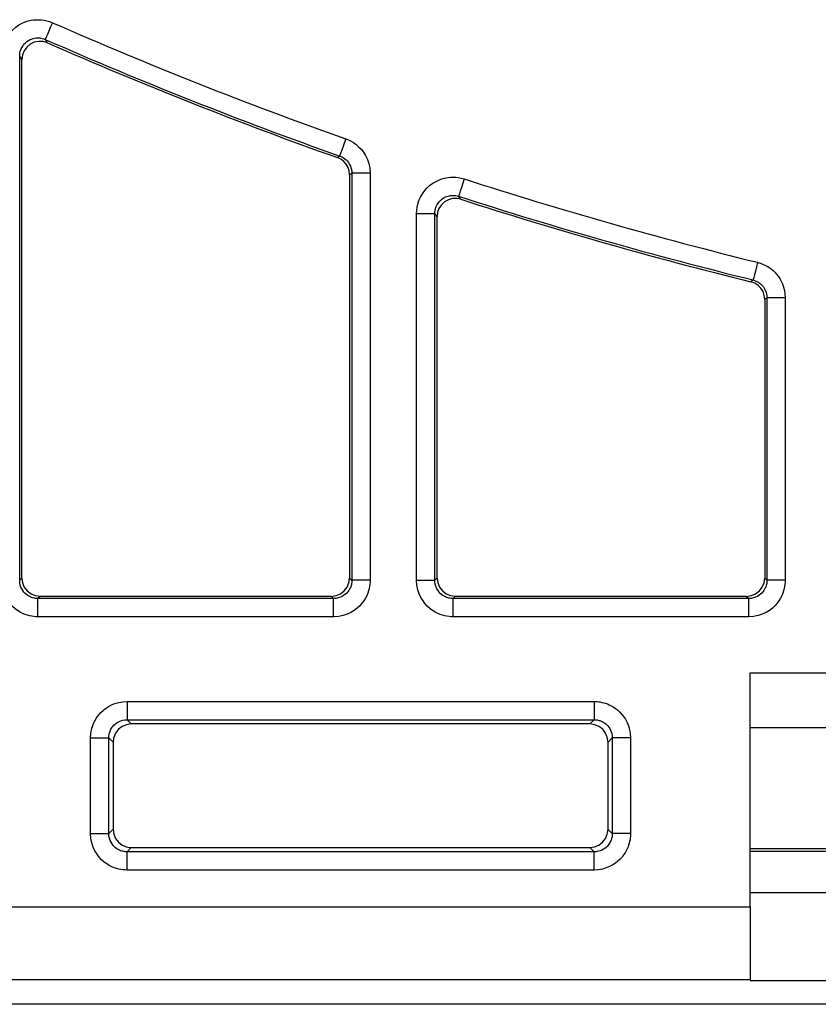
# Model space of a CAD drawing. Header units: inches. Extents: x -115 to 727, y 98 to 694.
# Tile 17 of 37: x 157 to 172, y 459 to 478. Entities that reach past the tile are written whole.
import ezdxf

# ---------------------------------------------------------------- set-up
doc = ezdxf.new("R2010")
doc.units = ezdxf.units.IN
doc.header["$MEASUREMENT"] = 0
doc.layers.add('Capa 1', color=7, linetype='Continuous')

# ---------------------------------------------------------------- blocks, each defined once
blk = doc.blocks.new('block 136')
at = {"layer": 'Capa 1', "color": 250, "lineweight": 25}
blk.add_lwpolyline([(189.754, 458.712), (154.867, 458.712)], dxfattribs=at)
blk = doc.blocks.new('block 165')
at = {"layer": 'Capa 1', "color": 250, "lineweight": 25}
blk.add_lwpolyline([(189.754, 458.712), (154.867, 458.712)], dxfattribs=at)
blk = doc.blocks.new('block 212')
at = {"layer": 'Capa 1', "color": 250, "lineweight": 25}
blk.add_lwpolyline([(170.955, 464.098), (173.125, 464.098)], dxfattribs=at)
blk = doc.blocks.new('block 213')
at = {"layer": 'Capa 1', "color": 250, "lineweight": 25}
blk.add_lwpolyline([(170.955, 460.611), (170.955, 465.16)], dxfattribs=at)
blk = doc.blocks.new('block 214')
at = {"layer": 'Capa 1', "color": 250, "lineweight": 25}
blk.add_lwpolyline([(170.955, 460.611), (170.955, 459.194)], dxfattribs=at)
blk = doc.blocks.new('block 215')
at = {"layer": 'Capa 1', "color": 250, "lineweight": 25}
blk.add_lwpolyline([(168.271, 463.895), (168.271, 462.032)], dxfattribs=at)
blk = doc.blocks.new('block 216')
at = {"layer": 'Capa 1', "color": 250, "lineweight": 25}
blk.add_lwpolyline([(158.827, 464.249), (167.917, 464.249)], dxfattribs=at)
blk = doc.blocks.new('block 217')
at = {"layer": 'Capa 1', "color": 250, "lineweight": 25}
blk.add_lwpolyline([(158.472, 462.032), (158.472, 463.895)], dxfattribs=at)
blk = doc.blocks.new('block 240')
at = {"layer": 'Capa 1', "color": 250, "lineweight": 25}
blk.add_lwpolyline([(167.917, 461.679), (158.827, 461.679)], dxfattribs=at)
blk = doc.blocks.new('block 317')
at = {"layer": 'Capa 1', "color": 250, "lineweight": 25}
blk.add_lwpolyline([(170.955, 465.16), (172.614, 465.16)], dxfattribs=at)
blk = doc.blocks.new('block 318')
at = {"layer": 'Capa 1', "color": 250, "lineweight": 25}
blk.add_lwpolyline([(155.235, 460.611), (170.955, 460.611)], dxfattribs=at)
blk = doc.blocks.new('block 351')
at = {"layer": 'Capa 1', "color": 250, "lineweight": 25}
blk.add_lwpolyline([(158.827, 461.324), (158.788, 461.325), (158.749, 461.328), (158.708, 461.334), (158.667, 461.342), (158.622, 461.354), (158.577, 461.37), (158.529, 461.389), (158.479, 461.414), (158.431, 461.445), (158.381, 461.48), (158.333, 461.523), (158.286, 461.574), (158.243, 461.632), (158.202, 461.697), (158.168, 461.77), (158.142, 461.85), (158.125, 461.938), (158.118, 462.032)], dxfattribs=at)
blk = doc.blocks.new('block 352')
at = {"layer": 'Capa 1', "color": 250, "lineweight": 25}
blk.add_lwpolyline([(167.917, 461.324), (158.827, 461.324)], dxfattribs=at)
blk = doc.blocks.new('block 353')
at = {"layer": 'Capa 1', "color": 250, "lineweight": 25}
blk.add_lwpolyline([(168.625, 462.032), (168.625, 462.003), (168.624, 461.974), (168.621, 461.943), (168.616, 461.911), (168.608, 461.879), (168.601, 461.846), (168.589, 461.811), (168.578, 461.774), (168.562, 461.737), (168.542, 461.698), (168.52, 461.658), (168.492, 461.618), (168.46, 461.577), (168.423, 461.537), (168.381, 461.497), (168.333, 461.459), (168.279, 461.424), (168.219, 461.392), (168.152, 461.364), (168.08, 461.344), (168.001, 461.329), (167.917, 461.324)], dxfattribs=at)
blk = doc.blocks.new('block 354')
at = {"layer": 'Capa 1', "color": 250, "lineweight": 25}
blk.add_lwpolyline([(168.625, 463.895), (168.625, 462.032)], dxfattribs=at)
blk = doc.blocks.new('block 355')
at = {"layer": 'Capa 1', "color": 250, "lineweight": 25}
blk.add_lwpolyline([(167.917, 464.604), (167.946, 464.604), (167.976, 464.602), (168.006, 464.599), (168.038, 464.593), (168.07, 464.586), (168.104, 464.578), (168.139, 464.567), (168.175, 464.555), (168.212, 464.539), (168.251, 464.521), (168.291, 464.497), (168.331, 464.469), (168.372, 464.438), (168.413, 464.401), (168.452, 464.359), (168.49, 464.312), (168.526, 464.257), (168.558, 464.197), (168.585, 464.13), (168.606, 464.058), (168.62, 463.979), (168.625, 463.896)], dxfattribs=at)
blk = doc.blocks.new('block 356')
at = {"layer": 'Capa 1', "color": 250, "lineweight": 25}
blk.add_lwpolyline([(158.827, 464.604), (167.917, 464.604)], dxfattribs=at)
blk = doc.blocks.new('block 357')
at = {"layer": 'Capa 1', "color": 250, "lineweight": 25}
blk.add_lwpolyline([(158.118, 463.895), (158.118, 463.924), (158.12, 463.954), (158.124, 463.983), (158.127, 464.016), (158.135, 464.048), (158.143, 464.082), (158.154, 464.116), (158.167, 464.152), (158.183, 464.19), (158.202, 464.229), (158.225, 464.269), (158.251, 464.309), (158.284, 464.35), (158.32, 464.391), (158.362, 464.43), (158.41, 464.468), (158.463, 464.504), (158.524, 464.536), (158.59, 464.562), (158.664, 464.584), (158.743, 464.598), (158.827, 464.603)], dxfattribs=at)
blk = doc.blocks.new('block 358')
at = {"layer": 'Capa 1', "color": 250, "lineweight": 25}
blk.add_lwpolyline([(158.118, 462.032), (158.118, 463.895)], dxfattribs=at)
blk = doc.blocks.new('block 370')
at = {"layer": 'Capa 1', "color": 250, "lineweight": 25}
blk.add_lwpolyline([(165.388, 474.769), (165.36, 474.683), (165.334, 474.602), (165.312, 474.532), (165.295, 474.479), (165.284, 474.444), (165.279, 474.432)], dxfattribs=at)
blk = doc.blocks.new('block 371')
at = {"layer": 'Capa 1', "color": 250, "lineweight": 25}
blk.add_lwpolyline([(164.462, 474.094), (164.552, 474.094), (164.637, 474.094), (164.71, 474.094), (164.768, 474.094), (164.803, 474.094), (164.816, 474.094)], dxfattribs=at)
blk = doc.blocks.new('block 372')
at = {"layer": 'Capa 1', "color": 250, "lineweight": 25}
blk.add_lwpolyline([(164.462, 466.96), (164.552, 466.96), (164.637, 466.96), (164.71, 466.96), (164.768, 466.96), (164.803, 466.96), (164.816, 466.96)], dxfattribs=at)
blk = doc.blocks.new('block 373')
at = {"layer": 'Capa 1', "color": 250, "lineweight": 25}
blk.add_lwpolyline([(165.171, 466.251), (165.171, 466.341), (165.171, 466.426), (165.171, 466.499), (165.171, 466.556), (165.171, 466.592), (165.171, 466.605)], dxfattribs=at)
blk = doc.blocks.new('block 374')
at = {"layer": 'Capa 1', "color": 250, "lineweight": 25}
blk.add_lwpolyline([(170.927, 466.251), (170.927, 466.341), (170.927, 466.426), (170.927, 466.499), (170.927, 466.556), (170.927, 466.592), (170.927, 466.605)], dxfattribs=at)
blk = doc.blocks.new('block 375')
at = {"layer": 'Capa 1', "color": 250, "lineweight": 25}
blk.add_lwpolyline([(171.636, 466.96), (171.544, 466.96), (171.459, 466.96), (171.387, 466.96), (171.331, 466.96), (171.294, 466.96), (171.282, 466.96)], dxfattribs=at)
blk = doc.blocks.new('block 376')
at = {"layer": 'Capa 1', "color": 250, "lineweight": 25}
blk.add_lwpolyline([(171.636, 472.458), (171.544, 472.458), (171.459, 472.458), (171.387, 472.458), (171.331, 472.458), (171.294, 472.458), (171.282, 472.458)], dxfattribs=at)
blk = doc.blocks.new('block 377')
at = {"layer": 'Capa 1', "color": 250, "lineweight": 25}
blk.add_lwpolyline([(171.097, 473.146), (171.075, 473.058), (171.055, 472.976), (171.037, 472.905), (171.023, 472.85), (171.015, 472.815), (171.012, 472.802)], dxfattribs=at)
blk = doc.blocks.new('block 378')
at = {"layer": 'Capa 1', "color": 250, "lineweight": 25}
blk.add_lwpolyline([(157.376, 477.808), (157.34, 477.725), (157.306, 477.646), (157.276, 477.579), (157.254, 477.528), (157.239, 477.495), (157.234, 477.483)], dxfattribs=at)
blk = doc.blocks.new('block 381')
at = {"layer": 'Capa 1', "color": 250, "lineweight": 25}
blk.add_lwpolyline([(157.092, 466.251), (157.092, 466.341), (157.092, 466.426), (157.092, 466.499), (157.092, 466.556), (157.092, 466.592), (157.092, 466.605)], dxfattribs=at)
blk = doc.blocks.new('block 382')
at = {"layer": 'Capa 1', "color": 250, "lineweight": 25}
blk.add_lwpolyline([(162.848, 466.251), (162.848, 466.341), (162.848, 466.426), (162.848, 466.499), (162.848, 466.556), (162.848, 466.592), (162.848, 466.605)], dxfattribs=at)
blk = doc.blocks.new('block 383')
at = {"layer": 'Capa 1', "color": 250, "lineweight": 25}
blk.add_lwpolyline([(163.557, 466.96), (163.466, 466.96), (163.381, 466.96), (163.309, 466.96), (163.251, 466.96), (163.215, 466.96), (163.203, 466.96)], dxfattribs=at)
blk = doc.blocks.new('block 384')
at = {"layer": 'Capa 1', "color": 250, "lineweight": 25}
blk.add_lwpolyline([(163.557, 474.88), (163.466, 474.88), (163.381, 474.88), (163.309, 474.88), (163.251, 474.88), (163.215, 474.88), (163.203, 474.88)], dxfattribs=at)
blk = doc.blocks.new('block 385')
at = {"layer": 'Capa 1', "color": 250, "lineweight": 25}
blk.add_lwpolyline([(163.085, 475.548), (163.055, 475.463), (163.026, 475.383), (163.002, 475.313), (162.983, 475.261), (162.971, 475.227), (162.967, 475.215)], dxfattribs=at)
blk = doc.blocks.new('block 507')
at = {"layer": 'Capa 1', "color": 250, "lineweight": 25}
blk.add_lwpolyline([(167.917, 461.324), (167.917, 461.415), (167.917, 461.5), (167.917, 461.574), (167.917, 461.63), (167.917, 461.666), (167.917, 461.678)], dxfattribs=at)
blk = doc.blocks.new('block 508')
at = {"layer": 'Capa 1', "color": 250, "lineweight": 25}
blk.add_lwpolyline([(168.625, 462.032), (168.535, 462.032), (168.45, 462.032), (168.375, 462.032), (168.319, 462.032), (168.285, 462.032), (168.271, 462.032)], dxfattribs=at)
blk = doc.blocks.new('block 509')
at = {"layer": 'Capa 1', "color": 250, "lineweight": 25}
blk.add_lwpolyline([(168.625, 463.895), (168.535, 463.895), (168.45, 463.895), (168.375, 463.895), (168.319, 463.895), (168.285, 463.895), (168.271, 463.895)], dxfattribs=at)
blk = doc.blocks.new('block 510')
at = {"layer": 'Capa 1', "color": 250, "lineweight": 25}
blk.add_lwpolyline([(167.917, 464.604), (167.917, 464.512), (167.917, 464.427), (167.917, 464.354), (167.917, 464.297), (167.917, 464.262), (167.917, 464.249)], dxfattribs=at)
blk = doc.blocks.new('block 511')
at = {"layer": 'Capa 1', "color": 250, "lineweight": 25}
blk.add_lwpolyline([(158.827, 464.604), (158.827, 464.512), (158.827, 464.427), (158.827, 464.354), (158.827, 464.297), (158.827, 464.262), (158.827, 464.249)], dxfattribs=at)
blk = doc.blocks.new('block 512')
at = {"layer": 'Capa 1', "color": 250, "lineweight": 25}
blk.add_lwpolyline([(158.118, 463.895), (158.208, 463.895), (158.293, 463.895), (158.368, 463.895), (158.423, 463.895), (158.459, 463.895), (158.472, 463.895)], dxfattribs=at)
blk = doc.blocks.new('block 513')
at = {"layer": 'Capa 1', "color": 250, "lineweight": 25}
blk.add_lwpolyline([(158.118, 462.032), (158.208, 462.032), (158.293, 462.032), (158.368, 462.032), (158.423, 462.032), (158.459, 462.032), (158.472, 462.032)], dxfattribs=at)
blk = doc.blocks.new('block 514')
at = {"layer": 'Capa 1', "color": 250, "lineweight": 25}
blk.add_lwpolyline([(158.827, 461.324), (158.827, 461.415), (158.827, 461.5), (158.827, 461.574), (158.827, 461.63), (158.827, 461.666), (158.827, 461.678)], dxfattribs=at)
blk = doc.blocks.new('block 549')
at = {"layer": 'Capa 1', "color": 250, "lineweight": 25}
blk.add_lwpolyline([(156.738, 477.158), (156.739, 477.188), (156.743, 477.22), (156.75, 477.251), (156.761, 477.285), (156.777, 477.32), (156.797, 477.354), (156.821, 477.387), (156.848, 477.415), (156.878, 477.44), (156.908, 477.461), (156.939, 477.478), (156.968, 477.49), (156.997, 477.499), (157.025, 477.506), (157.051, 477.511), (157.077, 477.513), (157.102, 477.513), (157.127, 477.512), (157.152, 477.507), (157.178, 477.502), (157.206, 477.493), (157.235, 477.483)], dxfattribs=at)
blk = doc.blocks.new('block 552')
at = {"layer": 'Capa 1', "color": 250, "lineweight": 25}
blk.add_lwpolyline([(164.816, 474.094), (164.817, 474.124), (164.821, 474.155), (164.83, 474.187), (164.839, 474.22), (164.855, 474.255), (164.875, 474.287), (164.896, 474.318), (164.92, 474.345), (164.947, 474.369), (164.973, 474.388), (165, 474.405), (165.026, 474.418), (165.051, 474.428), (165.076, 474.436), (165.101, 474.44), (165.125, 474.446), (165.147, 474.448), (165.171, 474.448), (165.196, 474.448), (165.223, 474.445), (165.25, 474.438), (165.279, 474.431)], dxfattribs=at)
blk = doc.blocks.new('block 554')
at = {"layer": 'Capa 1', "color": 250, "lineweight": 25}
blk.add_lwpolyline([(171.012, 472.803), (171.026, 472.799), (171.04, 472.794), (171.054, 472.789), (171.069, 472.782), (171.083, 472.776), (171.099, 472.769), (171.115, 472.759), (171.131, 472.748), (171.147, 472.735), (171.164, 472.722), (171.181, 472.705), (171.197, 472.688), (171.213, 472.667), (171.228, 472.645), (171.242, 472.619), (171.255, 472.593), (171.266, 472.562), (171.274, 472.53), (171.28, 472.495), (171.282, 472.458)], dxfattribs=at)
blk = doc.blocks.new('block 555')
at = {"layer": 'Capa 1', "color": 250, "lineweight": 25}
blk.add_lwpolyline([(162.967, 475.214), (162.992, 475.204), (163.018, 475.191), (163.042, 475.176), (163.067, 475.159), (163.091, 475.138), (163.115, 475.113), (163.138, 475.085), (163.158, 475.051), (163.176, 475.015), (163.19, 474.973), (163.199, 474.928), (163.203, 474.88)], dxfattribs=at)
blk = doc.blocks.new('block 557')
at = {"layer": 'Capa 1', "color": 250, "lineweight": 25}
blk.add_lwpolyline([(171.281, 466.96), (171.281, 466.94), (171.279, 466.921), (171.276, 466.9), (171.272, 466.88), (171.266, 466.857), (171.258, 466.835), (171.248, 466.811), (171.236, 466.786), (171.22, 466.762), (171.202, 466.736), (171.181, 466.713), (171.156, 466.688), (171.127, 466.668), (171.094, 466.647), (171.058, 466.631), (171.018, 466.617), (170.974, 466.608), (170.927, 466.605)], dxfattribs=at)
blk = doc.blocks.new('block 558')
at = {"layer": 'Capa 1', "color": 250, "lineweight": 25}
blk.add_lwpolyline([(165.171, 466.605), (165.152, 466.605), (165.132, 466.607), (165.112, 466.61), (165.091, 466.614), (165.069, 466.62), (165.046, 466.628), (165.022, 466.638), (164.998, 466.65), (164.973, 466.666), (164.948, 466.684), (164.924, 466.705), (164.9, 466.73), (164.879, 466.759), (164.859, 466.792), (164.842, 466.828), (164.829, 466.868), (164.82, 466.912), (164.817, 466.959)], dxfattribs=at)
blk = doc.blocks.new('block 559')
at = {"layer": 'Capa 1', "color": 250, "lineweight": 25}
blk.add_lwpolyline([(163.203, 466.96), (163.203, 466.94), (163.201, 466.921), (163.198, 466.9), (163.193, 466.88), (163.188, 466.857), (163.18, 466.835), (163.169, 466.811), (163.158, 466.786), (163.142, 466.762), (163.124, 466.736), (163.103, 466.713), (163.078, 466.688), (163.048, 466.668), (163.016, 466.647), (162.979, 466.631), (162.939, 466.617), (162.896, 466.608), (162.849, 466.605)], dxfattribs=at)
blk = doc.blocks.new('block 560')
at = {"layer": 'Capa 1', "color": 250, "lineweight": 25}
blk.add_lwpolyline([(157.092, 466.605), (157.072, 466.605), (157.053, 466.607), (157.032, 466.61), (157.012, 466.614), (156.989, 466.62), (156.967, 466.628), (156.943, 466.638), (156.919, 466.65), (156.894, 466.666), (156.869, 466.684), (156.845, 466.705), (156.821, 466.73), (156.8, 466.759), (156.78, 466.792), (156.763, 466.828), (156.749, 466.868), (156.74, 466.912), (156.738, 466.959)], dxfattribs=at)
blk = doc.blocks.new('block 589')
at = {"layer": 'Capa 1', "color": 250, "lineweight": 25}
blk.add_lwpolyline([(158.472, 463.895), (158.472, 463.909), (158.473, 463.925), (158.475, 463.939), (158.477, 463.955), (158.48, 463.972), (158.485, 463.987), (158.49, 464.006), (158.496, 464.023), (158.504, 464.043), (158.514, 464.062), (158.525, 464.082), (158.539, 464.102), (158.555, 464.123), (158.573, 464.143), (158.594, 464.163), (158.618, 464.182), (158.645, 464.199), (158.675, 464.215), (158.708, 464.229), (158.745, 464.239), (158.784, 464.247), (158.826, 464.249)], dxfattribs=at)
blk = doc.blocks.new('block 590')
at = {"layer": 'Capa 1', "color": 250, "lineweight": 25}
blk.add_lwpolyline([(167.917, 464.249), (167.932, 464.249), (167.947, 464.248), (167.962, 464.246), (167.977, 464.244), (167.994, 464.24), (168.01, 464.236), (168.028, 464.231), (168.046, 464.226), (168.065, 464.216), (168.084, 464.207), (168.104, 464.195), (168.124, 464.183), (168.145, 464.166), (168.165, 464.148), (168.185, 464.127), (168.204, 464.104), (168.221, 464.076), (168.237, 464.045), (168.251, 464.012), (168.262, 463.977), (168.269, 463.938), (168.271, 463.896)], dxfattribs=at)
blk = doc.blocks.new('block 591')
at = {"layer": 'Capa 1', "color": 250, "lineweight": 25}
blk.add_lwpolyline([(168.271, 462.032), (168.271, 462.018), (168.271, 462.003), (168.269, 461.988), (168.266, 461.973), (168.262, 461.955), (168.258, 461.939), (168.253, 461.921), (168.248, 461.903), (168.238, 461.885), (168.229, 461.865), (168.217, 461.846), (168.205, 461.825), (168.188, 461.805), (168.17, 461.784), (168.149, 461.765), (168.125, 461.745), (168.098, 461.729), (168.067, 461.712), (168.034, 461.698), (167.999, 461.688), (167.959, 461.681), (167.917, 461.679)], dxfattribs=at)
blk = doc.blocks.new('block 592')
at = {"layer": 'Capa 1', "color": 250, "lineweight": 25}
blk.add_lwpolyline([(158.827, 461.679), (158.807, 461.679), (158.788, 461.681), (158.768, 461.684), (158.747, 461.688), (158.724, 461.693), (158.702, 461.7), (158.678, 461.711), (158.654, 461.724), (158.628, 461.738), (158.604, 461.758), (158.58, 461.778), (158.556, 461.804), (158.535, 461.832), (158.515, 461.864), (158.498, 461.901), (158.483, 461.941), (158.475, 461.985), (158.473, 462.032)], dxfattribs=at)
blk = doc.blocks.new('block 660')
at = {"layer": 'Capa 1', "color": 250, "lineweight": 25}
blk.add_lwpolyline([(188.529, 460.883), (170.954, 460.883)], dxfattribs=at)
blk = doc.blocks.new('block 666')
at = {"layer": 'Capa 1', "color": 250, "lineweight": 25}
blk.add_lwpolyline([(170.955, 461.746), (188.53, 461.746)], dxfattribs=at)
blk = doc.blocks.new('block 668')
at = {"layer": 'Capa 1', "color": 250, "lineweight": 25}
blk.add_lwpolyline([(158.91, 461.762), (167.833, 461.762)], dxfattribs=at)
blk = doc.blocks.new('block 669')
at = {"layer": 'Capa 1', "color": 250, "lineweight": 25}
blk.add_lwpolyline([(167.833, 461.762), (167.927, 461.774), (168.01, 461.809), (168.083, 461.866), (168.141, 461.938)], dxfattribs=at)
blk = doc.blocks.new('block 670')
at = {"layer": 'Capa 1', "color": 250, "lineweight": 25}
blk.add_lwpolyline([(168.14, 461.938), (168.174, 462.021), (168.178, 462.046)], dxfattribs=at)
blk = doc.blocks.new('block 671')
at = {"layer": 'Capa 1', "color": 250, "lineweight": 25}
blk.add_lwpolyline([(168.178, 462.046), (168.188, 462.116)], dxfattribs=at)
blk = doc.blocks.new('block 672')
at = {"layer": 'Capa 1', "color": 250, "lineweight": 25}
blk.add_lwpolyline([(168.188, 462.116), (168.188, 463.811)], dxfattribs=at)
blk = doc.blocks.new('block 673')
at = {"layer": 'Capa 1', "color": 250, "lineweight": 25}
blk.add_lwpolyline([(168.188, 463.812), (168.174, 463.906), (168.14, 463.988), (168.084, 464.062), (168.011, 464.118)], dxfattribs=at)
blk = doc.blocks.new('block 674')
at = {"layer": 'Capa 1', "color": 250, "lineweight": 25}
blk.add_lwpolyline([(168.011, 464.118), (167.928, 464.151), (167.904, 464.156)], dxfattribs=at)
blk = doc.blocks.new('block 675')
at = {"layer": 'Capa 1', "color": 250, "lineweight": 25}
blk.add_lwpolyline([(167.904, 464.155), (167.834, 464.165)], dxfattribs=at)
blk = doc.blocks.new('block 676')
at = {"layer": 'Capa 1', "color": 250, "lineweight": 25}
blk.add_lwpolyline([(167.833, 464.166), (158.911, 464.166)], dxfattribs=at)
blk = doc.blocks.new('block 677')
at = {"layer": 'Capa 1', "color": 250, "lineweight": 25}
blk.add_lwpolyline([(158.91, 464.166), (158.815, 464.151), (158.733, 464.117), (158.66, 464.062), (158.603, 463.988)], dxfattribs=at)
blk = doc.blocks.new('block 678')
at = {"layer": 'Capa 1', "color": 250, "lineweight": 25}
blk.add_lwpolyline([(158.603, 463.988), (158.569, 463.905), (158.565, 463.882)], dxfattribs=at)
blk = doc.blocks.new('block 679')
at = {"layer": 'Capa 1', "color": 250, "lineweight": 25}
blk.add_lwpolyline([(158.565, 463.882), (158.555, 463.812)], dxfattribs=at)
blk = doc.blocks.new('block 680')
at = {"layer": 'Capa 1', "color": 250, "lineweight": 25}
blk.add_lwpolyline([(158.556, 463.812), (158.556, 462.116)], dxfattribs=at)
blk = doc.blocks.new('block 681')
at = {"layer": 'Capa 1', "color": 250, "lineweight": 25}
blk.add_lwpolyline([(158.556, 462.116), (158.569, 462.021), (158.603, 461.938), (158.66, 461.866), (158.732, 461.809)], dxfattribs=at)
blk = doc.blocks.new('block 682')
at = {"layer": 'Capa 1', "color": 250, "lineweight": 25}
blk.add_lwpolyline([(158.733, 461.81), (158.816, 461.775), (158.84, 461.771)], dxfattribs=at)
blk = doc.blocks.new('block 683')
at = {"layer": 'Capa 1', "color": 250, "lineweight": 25}
blk.add_lwpolyline([(158.84, 461.771), (158.91, 461.762)], dxfattribs=at)
blk = doc.blocks.new('block 782')
at = {"layer": 'Capa 1', "color": 250, "lineweight": 25}
blk.add_lwpolyline([(156.781, 467.003), (156.738, 466.96)], dxfattribs=at)
blk = doc.blocks.new('block 783')
at = {"layer": 'Capa 1', "color": 250, "lineweight": 25}
blk.add_lwpolyline([(156.781, 477.092), (156.77, 477.108), (156.759, 477.125), (156.748, 477.142), (156.738, 477.158)], dxfattribs=at)
blk = doc.blocks.new('block 784')
at = {"layer": 'Capa 1', "color": 250, "lineweight": 25}
blk.add_lwpolyline([(156.738, 466.96), (156.738, 477.158)], dxfattribs=at)
blk = doc.blocks.new('block 785')
at = {"layer": 'Capa 1', "color": 250, "lineweight": 25}
blk.add_lwpolyline([(162.805, 466.648), (162.848, 466.605)], dxfattribs=at)
blk = doc.blocks.new('block 786')
at = {"layer": 'Capa 1', "color": 250, "lineweight": 25}
blk.add_lwpolyline([(157.135, 466.648), (157.092, 466.605)], dxfattribs=at)
blk = doc.blocks.new('block 787')
at = {"layer": 'Capa 1', "color": 250, "lineweight": 25}
blk.add_lwpolyline([(162.848, 466.605), (157.092, 466.605)], dxfattribs=at)
blk = doc.blocks.new('block 788')
at = {"layer": 'Capa 1', "color": 250, "lineweight": 25}
blk.add_lwpolyline([(163.203, 474.88), (163.191, 474.872), (163.182, 474.864), (163.169, 474.857), (163.16, 474.849)], dxfattribs=at)
blk = doc.blocks.new('block 789')
at = {"layer": 'Capa 1', "color": 250, "lineweight": 25}
blk.add_lwpolyline([(163.159, 467.003), (163.202, 466.96)], dxfattribs=at)
blk = doc.blocks.new('block 790')
at = {"layer": 'Capa 1', "color": 250, "lineweight": 25}
blk.add_lwpolyline([(163.203, 474.88), (163.203, 466.96)], dxfattribs=at)
blk = doc.blocks.new('block 791')
at = {"layer": 'Capa 1', "color": 250, "lineweight": 25}
blk.add_lwpolyline([(164.86, 467.003), (164.817, 466.96)], dxfattribs=at)
blk = doc.blocks.new('block 792')
at = {"layer": 'Capa 1', "color": 250, "lineweight": 25}
blk.add_lwpolyline([(164.86, 474.034), (164.849, 474.049), (164.839, 474.064), (164.827, 474.079), (164.817, 474.095)], dxfattribs=at)
blk = doc.blocks.new('block 793')
at = {"layer": 'Capa 1', "color": 250, "lineweight": 25}
blk.add_lwpolyline([(164.816, 466.96), (164.816, 474.094)], dxfattribs=at)
blk = doc.blocks.new('block 794')
at = {"layer": 'Capa 1', "color": 250, "lineweight": 25}
blk.add_lwpolyline([(170.884, 466.648), (170.927, 466.605)], dxfattribs=at)
blk = doc.blocks.new('block 795')
at = {"layer": 'Capa 1', "color": 250, "lineweight": 25}
blk.add_lwpolyline([(165.214, 466.648), (165.171, 466.605)], dxfattribs=at)
blk = doc.blocks.new('block 796')
at = {"layer": 'Capa 1', "color": 250, "lineweight": 25}
blk.add_lwpolyline([(170.927, 466.605), (165.17, 466.605)], dxfattribs=at)
blk = doc.blocks.new('block 797')
at = {"layer": 'Capa 1', "color": 250, "lineweight": 25}
blk.add_lwpolyline([(171.281, 472.458), (171.27, 472.45), (171.26, 472.441), (171.249, 472.433), (171.238, 472.424)], dxfattribs=at)
blk = doc.blocks.new('block 798')
at = {"layer": 'Capa 1', "color": 250, "lineweight": 25}
blk.add_lwpolyline([(171.238, 467.003), (171.281, 466.96)], dxfattribs=at)
blk = doc.blocks.new('block 799')
at = {"layer": 'Capa 1', "color": 250, "lineweight": 25}
blk.add_lwpolyline([(171.281, 472.458), (171.281, 466.959)], dxfattribs=at)
blk = doc.blocks.new('block 807')
at = {"layer": 'Capa 1', "color": 250, "lineweight": 25}
blk.add_lwpolyline([(168.271, 463.895), (168.188, 463.812)], dxfattribs=at)
blk = doc.blocks.new('block 808')
at = {"layer": 'Capa 1', "color": 250, "lineweight": 25}
blk.add_lwpolyline([(168.271, 462.032), (168.188, 462.115)], dxfattribs=at)
blk = doc.blocks.new('block 810')
at = {"layer": 'Capa 1', "color": 250, "lineweight": 25}
blk.add_lwpolyline([(158.827, 464.249), (158.91, 464.166)], dxfattribs=at)
blk = doc.blocks.new('block 811')
at = {"layer": 'Capa 1', "color": 250, "lineweight": 25}
blk.add_lwpolyline([(167.917, 464.249), (167.834, 464.166)], dxfattribs=at)
blk = doc.blocks.new('block 813')
at = {"layer": 'Capa 1', "color": 250, "lineweight": 25}
blk.add_lwpolyline([(158.556, 462.116), (158.473, 462.033)], dxfattribs=at)
blk = doc.blocks.new('block 814')
at = {"layer": 'Capa 1', "color": 250, "lineweight": 25}
blk.add_lwpolyline([(158.472, 463.895), (158.555, 463.812)], dxfattribs=at)
blk = doc.blocks.new('block 834')
at = {"layer": 'Capa 1', "color": 250, "lineweight": 25}
blk.add_lwpolyline([(188.529, 459.169), (170.954, 459.169)], dxfattribs=at)
blk = doc.blocks.new('block 835')
at = {"layer": 'Capa 1', "color": 250, "lineweight": 25}
blk.add_lwpolyline([(155.223, 459.194), (170.955, 459.194)], dxfattribs=at)
blk = doc.blocks.new('block 889')
at = {"layer": 'Capa 1', "color": 250, "lineweight": 25}
blk.add_lwpolyline([(171.097, 473.146), (171.125, 473.139), (171.153, 473.13), (171.181, 473.12), (171.21, 473.107), (171.241, 473.094), (171.271, 473.078), (171.303, 473.059), (171.334, 473.038), (171.368, 473.013), (171.4, 472.985), (171.434, 472.953), (171.467, 472.917), (171.499, 472.876), (171.53, 472.831), (171.558, 472.781), (171.583, 472.726), (171.604, 472.666), (171.621, 472.601), (171.631, 472.532), (171.636, 472.458)], dxfattribs=at)
blk = doc.blocks.new('block 890')
at = {"layer": 'Capa 1', "color": 250, "lineweight": 25}
blk.add_open_spline([(165.388, 474.769), (167.271, 474.161), (169.175, 473.62), (171.096, 473.146)], degree=3, dxfattribs=at)
blk = doc.blocks.new('block 891')
at = {"layer": 'Capa 1', "color": 250, "lineweight": 25}
blk.add_lwpolyline([(164.462, 474.094), (164.464, 474.154), (164.472, 474.216), (164.487, 474.28), (164.508, 474.346), (164.54, 474.415), (164.577, 474.48), (164.623, 474.542), (164.671, 474.597), (164.723, 474.644), (164.776, 474.683), (164.83, 474.715), (164.881, 474.741), (164.932, 474.761), (164.981, 474.777), (165.029, 474.788), (165.077, 474.797), (165.125, 474.801), (165.172, 474.802), (165.223, 474.801), (165.274, 474.795), (165.331, 474.784), (165.388, 474.768)], dxfattribs=at)
blk = doc.blocks.new('block 892')
at = {"layer": 'Capa 1', "color": 250, "lineweight": 25}
blk.add_lwpolyline([(164.462, 466.96), (164.462, 474.094)], dxfattribs=at)
blk = doc.blocks.new('block 893')
at = {"layer": 'Capa 1', "color": 250, "lineweight": 25}
blk.add_lwpolyline([(165.171, 466.251), (165.132, 466.252), (165.093, 466.255), (165.053, 466.261), (165.011, 466.27), (164.966, 466.281), (164.921, 466.296), (164.873, 466.316), (164.824, 466.341), (164.775, 466.372), (164.726, 466.408), (164.677, 466.451), (164.63, 466.501), (164.587, 466.559), (164.547, 466.624), (164.513, 466.696), (164.486, 466.777), (164.47, 466.864), (164.463, 466.959)], dxfattribs=at)
blk = doc.blocks.new('block 894')
at = {"layer": 'Capa 1', "color": 250, "lineweight": 25}
blk.add_lwpolyline([(170.927, 466.251), (165.17, 466.251)], dxfattribs=at)
blk = doc.blocks.new('block 900')
at = {"layer": 'Capa 1', "color": 250, "lineweight": 25}
blk.add_lwpolyline([(171.636, 466.96), (171.635, 466.921), (171.632, 466.882), (171.625, 466.842), (171.617, 466.8), (171.605, 466.755), (171.59, 466.71), (171.57, 466.661), (171.544, 466.612), (171.515, 466.563), (171.479, 466.515), (171.435, 466.466), (171.386, 466.419), (171.328, 466.376), (171.263, 466.336), (171.189, 466.302), (171.11, 466.274), (171.021, 466.259), (170.927, 466.252)], dxfattribs=at)
blk = doc.blocks.new('block 901')
at = {"layer": 'Capa 1', "color": 250, "lineweight": 25}
blk.add_lwpolyline([(171.636, 472.458), (171.636, 466.959)], dxfattribs=at)
blk = doc.blocks.new('block 902')
at = {"layer": 'Capa 1', "color": 250, "lineweight": 25}
blk.add_lwpolyline([(163.085, 475.548), (163.136, 475.527), (163.187, 475.503), (163.236, 475.474), (163.285, 475.438), (163.334, 475.396), (163.381, 475.347), (163.427, 475.288), (163.468, 475.224), (163.504, 475.149), (163.532, 475.067), (163.549, 474.978), (163.557, 474.881)], dxfattribs=at)
blk = doc.blocks.new('block 904')
at = {"layer": 'Capa 1', "color": 250, "lineweight": 25}
blk.add_open_spline([(157.376, 477.808), (159.251, 476.985), (161.155, 476.231), (163.084, 475.547)], degree=3, dxfattribs=at)
blk = doc.blocks.new('block 905')
at = {"layer": 'Capa 1', "color": 250, "lineweight": 25}
blk.add_lwpolyline([(156.383, 477.158), (156.385, 477.217), (156.394, 477.28), (156.408, 477.346), (156.43, 477.412), (156.461, 477.481), (156.501, 477.549), (156.549, 477.613), (156.604, 477.672), (156.663, 477.723), (156.724, 477.765), (156.784, 477.797), (156.844, 477.822), (156.902, 477.841), (156.957, 477.854), (157.009, 477.862), (157.061, 477.866), (157.111, 477.866), (157.161, 477.863), (157.212, 477.857), (157.264, 477.846), (157.319, 477.829), (157.376, 477.808)], dxfattribs=at)
blk = doc.blocks.new('block 907')
at = {"layer": 'Capa 1', "color": 250, "lineweight": 25}
blk.add_lwpolyline([(157.092, 466.251), (157.053, 466.252), (157.014, 466.255), (156.973, 466.261), (156.932, 466.27), (156.887, 466.281), (156.842, 466.296), (156.794, 466.316), (156.745, 466.341), (156.696, 466.372), (156.647, 466.408), (156.598, 466.451), (156.551, 466.501), (156.508, 466.559), (156.468, 466.624), (156.434, 466.696), (156.407, 466.777), (156.39, 466.864), (156.383, 466.959)], dxfattribs=at)
blk = doc.blocks.new('block 919')
at = {"layer": 'Capa 1', "color": 250, "lineweight": 25}
blk.add_lwpolyline([(162.848, 466.251), (157.092, 466.251)], dxfattribs=at)
blk = doc.blocks.new('block 927')
at = {"layer": 'Capa 1', "color": 250, "lineweight": 25}
blk.add_lwpolyline([(163.557, 466.96), (163.556, 466.921), (163.553, 466.882), (163.546, 466.842), (163.539, 466.8), (163.526, 466.755), (163.512, 466.71), (163.492, 466.661), (163.466, 466.612), (163.436, 466.563), (163.399, 466.515), (163.356, 466.466), (163.307, 466.419), (163.249, 466.376), (163.184, 466.336), (163.11, 466.302), (163.031, 466.274), (162.943, 466.259), (162.849, 466.252)], dxfattribs=at)
blk = doc.blocks.new('block 928')
at = {"layer": 'Capa 1', "color": 250, "lineweight": 25}
blk.add_lwpolyline([(163.557, 474.88), (163.557, 466.96)], dxfattribs=at)
blk = doc.blocks.new('block 1043')
at = {"layer": 'Capa 1', "color": 250, "lineweight": 25}
blk.add_lwpolyline([(157.277, 477.417), (157.266, 477.434), (157.256, 477.449), (157.245, 477.467), (157.234, 477.482)], dxfattribs=at)
blk = doc.blocks.new('block 1044')
at = {"layer": 'Capa 1', "color": 250, "lineweight": 25}
blk.add_lwpolyline([(162.967, 475.214), (162.924, 475.183)], dxfattribs=at)
blk = doc.blocks.new('block 1045')
at = {"layer": 'Capa 1', "color": 250, "lineweight": 25}
blk.add_open_spline([(157.234, 477.483), (159.117, 476.657), (161.028, 475.9), (162.966, 475.214)], degree=3, dxfattribs=at)
blk = doc.blocks.new('block 1046')
at = {"layer": 'Capa 1', "color": 250, "lineweight": 25}
blk.add_lwpolyline([(165.323, 474.372), (165.312, 474.387), (165.302, 474.401), (165.291, 474.416), (165.28, 474.432)], dxfattribs=at)
blk = doc.blocks.new('block 1047')
at = {"layer": 'Capa 1', "color": 250, "lineweight": 25}
blk.add_lwpolyline([(171.012, 472.803), (170.969, 472.769)], dxfattribs=at)
blk = doc.blocks.new('block 1048')
at = {"layer": 'Capa 1', "color": 250, "lineweight": 25}
blk.add_open_spline([(165.279, 474.432), (167.17, 473.821), (169.082, 473.278), (171.011, 472.803)], degree=3, dxfattribs=at)
blk = doc.blocks.new('block 1091')
at = {"layer": 'Capa 1', "color": 250, "lineweight": 25}
blk.add_lwpolyline([(167.917, 461.679), (167.834, 461.762)], dxfattribs=at)
blk = doc.blocks.new('block 1092')
at = {"layer": 'Capa 1', "color": 250, "lineweight": 25}
blk.add_lwpolyline([(158.91, 461.762), (158.827, 461.679)], dxfattribs=at)
blk = doc.blocks.new('block 1094')
at = {"layer": 'Capa 1', "color": 250, "lineweight": 25}
blk.add_lwpolyline([(170.955, 461.693), (188.53, 461.693)], dxfattribs=at)
blk = doc.blocks.new('block 1202')
at = {"layer": 'Capa 1', "color": 250, "lineweight": 25}
blk.add_open_spline([(165.323, 474.372), (167.186, 473.772), (169.069, 473.237), (170.969, 472.768)], degree=3, dxfattribs=at)
blk = doc.blocks.new('block 1203')
at = {"layer": 'Capa 1', "color": 250, "lineweight": 25}
blk.add_lwpolyline([(165.323, 474.372), (165.24, 474.388), (165.16, 474.385), (165.08, 474.361), (165.007, 474.321), (164.946, 474.265), (164.898, 474.194), (164.871, 474.119), (164.86, 474.035)], dxfattribs=at)
blk = doc.blocks.new('block 1204')
at = {"layer": 'Capa 1', "color": 250, "lineweight": 25}
blk.add_lwpolyline([(164.86, 467.003), (164.86, 474.034)], dxfattribs=at)
blk = doc.blocks.new('block 1205')
at = {"layer": 'Capa 1', "color": 250, "lineweight": 25}
blk.add_lwpolyline([(164.86, 467.003), (164.874, 466.908), (164.907, 466.826), (164.964, 466.753), (165.037, 466.696), (165.12, 466.662), (165.214, 466.649)], dxfattribs=at)
blk = doc.blocks.new('block 1206')
at = {"layer": 'Capa 1', "color": 250, "lineweight": 25}
blk.add_lwpolyline([(170.884, 466.648), (165.215, 466.648)], dxfattribs=at)
blk = doc.blocks.new('block 1207')
at = {"layer": 'Capa 1', "color": 250, "lineweight": 25}
blk.add_lwpolyline([(170.884, 466.648), (170.978, 466.662), (171.061, 466.695), (171.134, 466.753), (171.191, 466.825), (171.225, 466.908), (171.238, 467.003)], dxfattribs=at)
blk = doc.blocks.new('block 1208')
at = {"layer": 'Capa 1', "color": 250, "lineweight": 25}
blk.add_lwpolyline([(171.238, 472.425), (171.238, 467.003)], dxfattribs=at)
blk = doc.blocks.new('block 1209')
at = {"layer": 'Capa 1', "color": 250, "lineweight": 25}
blk.add_lwpolyline([(171.238, 472.425), (171.229, 472.504), (171.204, 472.576), (171.162, 472.644), (171.108, 472.698), (171.044, 472.74), (170.969, 472.769)], dxfattribs=at)
blk = doc.blocks.new('block 1210')
at = {"layer": 'Capa 1', "color": 250, "lineweight": 25}
blk.add_open_spline([(157.277, 477.417), (159.132, 476.604), (161.015, 475.859), (162.923, 475.184)], degree=3, dxfattribs=at)
blk = doc.blocks.new('block 1211')
at = {"layer": 'Capa 1', "color": 250, "lineweight": 25}
blk.add_lwpolyline([(157.277, 477.417), (157.192, 477.441), (157.107, 477.445), (157.022, 477.427), (156.942, 477.39), (156.875, 477.332), (156.823, 477.261), (156.793, 477.182), (156.781, 477.092)], dxfattribs=at)
blk = doc.blocks.new('block 1212')
at = {"layer": 'Capa 1', "color": 250, "lineweight": 25}
blk.add_lwpolyline([(156.781, 467.003), (156.781, 477.092)], dxfattribs=at)
blk = doc.blocks.new('block 1213')
at = {"layer": 'Capa 1', "color": 250, "lineweight": 25}
blk.add_lwpolyline([(156.781, 467.003), (156.794, 466.908), (156.828, 466.826), (156.885, 466.753), (156.958, 466.696), (157.041, 466.662), (157.135, 466.649)], dxfattribs=at)
blk = doc.blocks.new('block 1214')
at = {"layer": 'Capa 1', "color": 250, "lineweight": 25}
blk.add_lwpolyline([(162.805, 466.648), (157.136, 466.648)], dxfattribs=at)
blk = doc.blocks.new('block 1215')
at = {"layer": 'Capa 1', "color": 250, "lineweight": 25}
blk.add_lwpolyline([(162.805, 466.648), (162.9, 466.662), (162.981, 466.695), (163.055, 466.753), (163.112, 466.825), (163.146, 466.908), (163.159, 467.003)], dxfattribs=at)
blk = doc.blocks.new('block 1216')
at = {"layer": 'Capa 1', "color": 250, "lineweight": 25}
blk.add_lwpolyline([(163.159, 474.85), (163.159, 467.003)], dxfattribs=at)
blk = doc.blocks.new('block 1217')
at = {"layer": 'Capa 1', "color": 250, "lineweight": 25}
blk.add_lwpolyline([(163.159, 474.85), (163.151, 474.923), (163.129, 474.991), (163.094, 475.055), (163.046, 475.109), (162.989, 475.151), (162.923, 475.184)], dxfattribs=at)
blk = doc.blocks.new('block 48')
at = {"layer": 'Capa 1'}
for name in ['block 905', 'block 378', 'block 904', 'block 549', 'block 1211', 'block 1045', 'block 1043', 'block 1210', 'block 783', 'block 784', 'block 1212', 'block 385', 'block 902', 'block 1217', 'block 1044', 'block 555', 'block 1216', 'block 788', 'block 384', 'block 790', 'block 928', 'block 891', 'block 370', 'block 890', 'block 552', 'block 1203', 'block 1048', 'block 1046', 'block 1202', 'block 371', 'block 892', 'block 793', 'block 792', 'block 1204', 'block 377', 'block 889', 'block 1047', 'block 1209', 'block 554', 'block 797', 'block 1208', 'block 799', 'block 376', 'block 901', 'block 782', 'block 1213', 'block 1215', 'block 789', 'block 791', 'block 1205', 'block 1207', 'block 798', 'block 907', 'block 560', 'block 559', 'block 927', 'block 383', 'block 372', 'block 893', 'block 558', 'block 557', 'block 900', 'block 375', 'block 786', 'block 381', 'block 787', 'block 1214', 'block 785', 'block 382', 'block 796', 'block 795', 'block 373', 'block 1206', 'block 794', 'block 374', 'block 919', 'block 894', 'block 213', 'block 317', 'block 357', 'block 356', 'block 511', 'block 355', 'block 510', 'block 589', 'block 677', 'block 216', 'block 810', 'block 676', 'block 811', 'block 675', 'block 674', 'block 590', 'block 673', 'block 678', 'block 212', 'block 358', 'block 512', 'block 217', 'block 814', 'block 679', 'block 680', 'block 807', 'block 672', 'block 215', 'block 509', 'block 354', 'block 351', 'block 513', 'block 813', 'block 592', 'block 681', 'block 353', 'block 591', 'block 670', 'block 671', 'block 808', 'block 508', 'block 669', 'block 682', 'block 1092', 'block 240', 'block 514', 'block 683', 'block 668', 'block 1091', 'block 507', 'block 666', 'block 1094', 'block 352', 'block 660', 'block 318', 'block 214', 'block 835', 'block 834', 'block 136', 'block 165']:
    blk.add_blockref(name, (0, 0), dxfattribs=at)

msp = doc.modelspace()

# ---------------------------------------------------------------- block references
at = {"layer": 'Capa 1'}
msp.add_blockref('block 48', (0, 0), dxfattribs=at)

doc.saveas('drawing.dxf')
